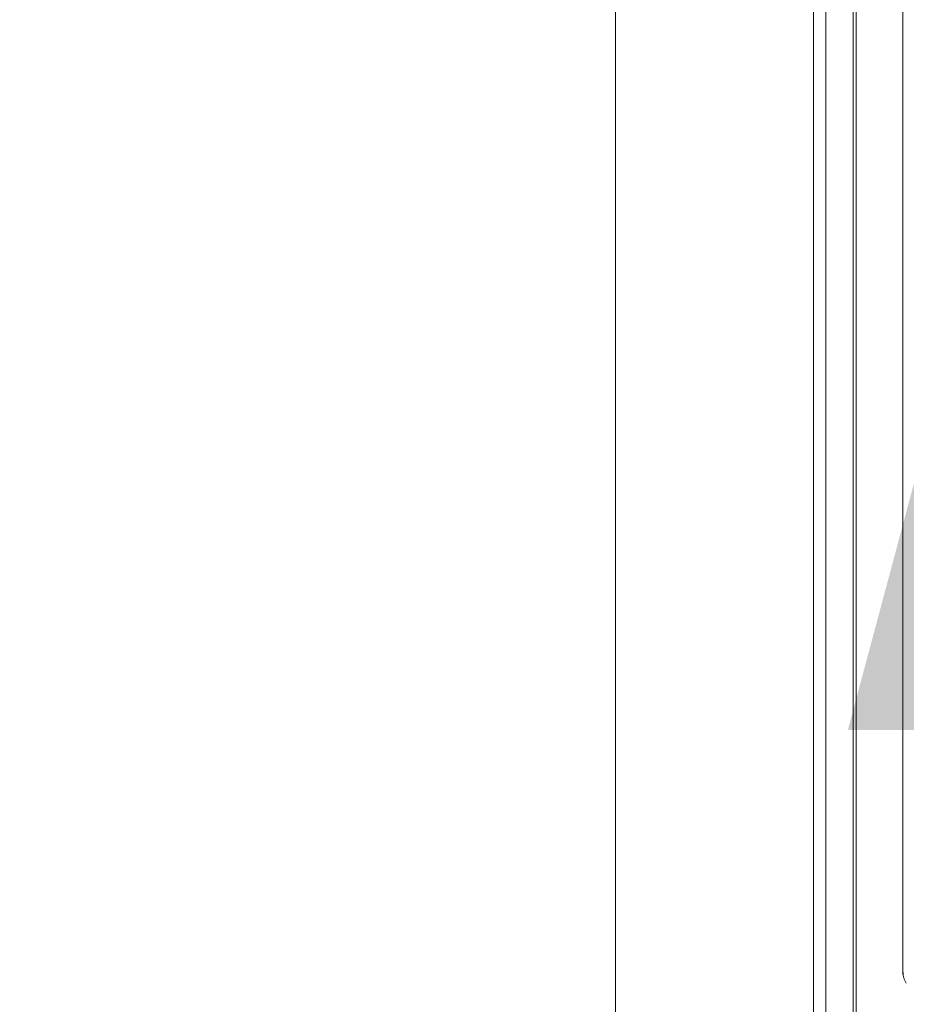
# Model space of a CAD drawing. Header units: centimetres. Extents: x -1436 to 1974, y -887 to 4352.
# Tile 57 of 105: x 589 to 604, y 2475 to 2492. Entities that reach past the tile are written whole.
import ezdxf

# ---------------------------------------------------------------- set-up
doc = ezdxf.new("R2010")
doc.units = ezdxf.units.CM
doc.header["$MEASUREMENT"] = 0
doc.layers.add('00 - nowa technologia myjni_Nr_pióra__246', color=7, linetype='Continuous', lineweight=20, true_color=0x1db3b3)
doc.layers.add('299-A Wymiary Opisy', color=7, linetype='Continuous')
doc.layers.add('299-A Wymiary Opisy_Nr_pióra__11', color=7, linetype='Continuous', lineweight=0)
doc.layers.add('Nowe_199-Z Wymiary i opisy_Nr_pióra__135', color=5, linetype='Continuous', lineweight=20)
doc.styles.add('STYL_AUTOMATYCZNY_1', font='arial.ttf')
doc.dimstyles.new('STYL_AUTOMATYCZNY__1', dxfattribs={"dimtxt": 13, "dimasz": 7.6, "dimexe": 0.18, "dimexo": 0.0625, "dimgap": 0, "dimtad": 1, "dimdec": 0, "dimzin": 0, "dimdsep": 46, "dimtxsty": 'STYL_AUTOMATYCZNY_1', "dimblk": 'ARROWHEAD_2', "dimblk1": 'ARROWHEAD_2', "dimblk2": 'ARROWHEAD_2', "dimcen": 0.09, "dimclrd": 7, "dimclre": 7, "dimclrt": 7, "dimadec": 0, "dimazin": 0, "dimtfac": 1, "dimtdec": 4, "dimtmove": 0, "dimatfit": 3, "dimfxl": 0, "dimtolj": 1, "dimtzin": 0, "dimarcsym": 0})
doc.dimstyles.new('STYL_AUTOMATYCZNY__3', dxfattribs={"dimtxt": 0.18, "dimasz": 14.592, "dimexe": 0.18, "dimexo": 0.0625, "dimgap": 0, "dimtad": 0, "dimtih": 1, "dimtoh": 1, "dimdec": 4, "dimzin": 0, "dimdsep": 46, "dimcen": 0.09, "dimadec": 0, "dimazin": 0, "dimtfac": 1, "dimtdec": 4, "dimtmove": 0, "dimatfit": 3, "dimldrblk": 'ARROWHEAD_5', "dimfxl": 0, "dimtolj": 1, "dimtzin": 0, "dimarcsym": 0})

# ---------------------------------------------------------------- blocks, each defined once
blk = doc.blocks.new('*D80')
at = {"layer": '299-A Wymiary Opisy_Nr_pióra__11', "color": 7, "linetype": 'Continuous', "lineweight": 0}
for p, q in [((62.397, 2870.081), (62.379, 2855.081)), ((621.207, 2869.379), (621.188, 2854.379)), ((65.281, 2867.577), (59.495, 2857.584)), ((618.304, 2856.882), (624.09, 2866.875)), ((62.388, 2862.581), (57.498, 2862.587)), ((621.197, 2861.879), (62.388, 2862.581)), ((626.087, 2861.873), (621.197, 2861.879))]:
    blk.add_line(p, q, dxfattribs=at)
at = {"layer": '299-A Wymiary Opisy_Nr_pióra__11', "color": 7, "lineweight": 0, "insert": (326.923, 2864.848), "char_height": 13, "attachment_point": 7, "rotation": 359.928, "style": 'STYL_AUTOMATYCZNY_1'}
blk.add_mtext('\\A1;{\\pql;\\fArial|b0|i0|c238|p0;\\W1.000000;559}', dxfattribs=at)
blk = doc.blocks.new('ARROWHEAD_2')
at = {"color": 0, "linetype": 'Continuous', "lineweight": 0}
for p, q in [((-0.3781, -0.655), (0.3781, 0.655)), ((0, 0), (-1, 0))]:
    blk.add_line(p, q, dxfattribs=at)
blk = doc.blocks.new('*D87')
at = {"layer": '299-A Wymiary Opisy_Nr_pióra__11', "color": 7, "linetype": 'Continuous', "lineweight": 0}
for p, q in [((583.305, 2567.764), (573.298, 2573.525)), ((578.302, 2570.645), (581.45, 59.085)), ((576.447, 61.965), (586.454, 56.204)), ((573.95, 59.075), (588.95, 59.094)), ((581.45, 59.085), (581.456, 54.195))]:
    blk.add_line(p, q, dxfattribs=at)
at = {"layer": '299-A Wymiary Opisy_Nr_pióra__11', "color": 7, "lineweight": 0, "insert": (582.448, 1337.175), "char_height": 13, "attachment_point": 7, "rotation": 270.0718, "style": 'STYL_AUTOMATYCZNY_1'}
blk.add_mtext('\\A1;{\\pql;\\fArial|b0|i0|c238|p0;\\W1.000000;2\xa0512}', dxfattribs=at)
blk = doc.blocks.new('ARROWHEAD_5')
at = {"linetype": 'Continuous', "lineweight": 0}
blk.add_hatch(color=0, dxfattribs=at).paths.add_polyline_path([(-1, 0.2679), (0, 0), (-1, -0.2679)])
at = {"color": 0, "linetype": 'Continuous', "lineweight": 0}
blk.add_line((0, 0), (-1, 0), dxfattribs=at)

msp = doc.modelspace()

# ---------------------------------------------------------------- linework, layer by layer
at = {"layer": '00 - nowa technologia myjni_Nr_pióra__246', "color": 132, "linetype": 'Continuous', "lineweight": 20, "true_color": 0x1db3b3}
for p, q in [((603.532, 2583.576), (603.532, 2388.576)), ((599.282, 2542.286), (599.282, 2467.27)), ((602.782, 2542.286), (602.782, 2467.27)), ((602.997, 2542.286), (602.997, 2467.27)), ((603.482, 2542.286), (603.482, 2467.27)), ((604.357, 2518.474), (604.357, 2475.532)), ((604.357, 2475.534), (604.357, 2475.532)), ((604.361, 2475.516), (604.364, 2475.511))]:
    msp.add_line(p, q, dxfattribs=at)
for centre, radius, start, end in [((604.392, 2475.53), 0.036, 140.6187, 173.9888), ((604.388, 2475.532), 0.0318, 181.0989, 211.4126), ((604.667, 2475.531), 0.303, 175.943, 194.0771), ((604.649, 2475.527), 0.284, 194.0137, 216.0539)]:
    msp.add_arc(centre, radius, start, end, dxfattribs=at)

# ---------------------------------------------------------------- dimensions: what is measured, and where the dimension line sits
at = {"layer": '299-A Wymiary Opisy', "color": 7, "linetype": 'Continuous', "lineweight": 0}
for base, p1, p2, angle, picture, middle, turn in [((62.388, 2862.581), (621.379, 3006.651), (60.718, 1533.251), 179.928, '*D80', (341.771, 2871.33), 359.928), ((581.45, 59.085), (621.926, 2570.699), (625.074, 59.14), 270.0718, '*D87', (588.976, 1314.883), 270.0718)]:
    dim = msp.add_linear_dim(base=base, p1=p1, p2=p2, angle=angle, dimstyle='STYL_AUTOMATYCZNY__1', dxfattribs=at)
    dim.commit()
    dim.dimension.update_dxf_attribs({"geometry": picture, "text_midpoint": middle, "dimtype": 160, "text_rotation": turn})

# ---------------------------------------------------------------- leaders
at = {"layer": 'Nowe_199-Z Wymiary i opisy_Nr_pióra__135', "color": 5, "linetype": 'Continuous', "lineweight": 20, "annotation_type": 0, "has_hookline": 1, "hookline_direction": 1, "text_width": 294.052}
msp.add_leader([(607.296, 2494.427), (607.296, 2368.703), (511.665, 2368.099)], dimstyle='STYL_AUTOMATYCZNY__3', dxfattribs=at)

doc.saveas('drawing.dxf')
